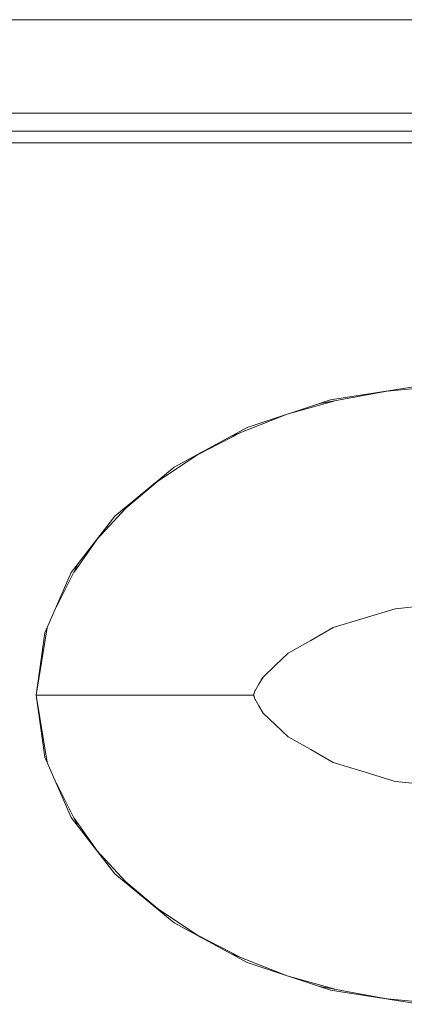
# Model space of a CAD drawing. Header units: millimetres. Extents: x 321 to 585, y -277 to 9.
# Tile 212 of 256: x 471.752 to 472.56, y -195.156 to -193.091. Entities that reach past the tile are written whole.
import ezdxf

# ---------------------------------------------------------------- set-up
doc = ezdxf.new("R2010")
doc.units = ezdxf.units.MM
doc.header["$MEASUREMENT"] = 0
for name, color, linetype, lineweight in [('IFC-Elemento construtivo genérico-Contorno', 253, 'Continuous', 5), ('IFC-Elemento de mobília-Contorno', 152, 'Continuous', 5), ('IFC-Elemento terminal-Contorno', 253, 'Continuous', 5), ('IFC-Viga-Contorno', 66, 'Continuous', 5)]:
    doc.layers.add(name, color=color, linetype=linetype, lineweight=lineweight)

msp = doc.modelspace()

# ---------------------------------------------------------------- linework, layer by layer
at = {"layer": 'IFC-Elemento construtivo genérico-Contorno', "lineweight": 5}
for p, q in [((471.0268, -193.3253), (476.758, -193.3253)), ((471.2656, -193.3495), (476.9968, -193.3495))]:
    msp.add_line(p, q, dxfattribs=at)
at = {"layer": 'IFC-Elemento de mobília-Contorno', "color": 7, "lineweight": 5}
for p, q in [((471.0689, -193.2876), (477.0689, -193.2876)), ((472.4045, -193.8888), (472.5926, -193.859)), ((472.2298, -193.9467), (472.4045, -193.8888)), ((472.0767, -194.0296), (472.2298, -193.9467)), ((471.9521, -194.1327), (472.0767, -194.0296)), ((471.8607, -194.2505), (471.9521, -194.1327)), ((471.8055, -194.3771), (471.8607, -194.2505)), ((471.787, -194.5076), (471.8055, -194.3771)), ((471.787, -194.5076), (471.8055, -194.6381)), ((471.8055, -194.6381), (471.8607, -194.7647)), ((471.8607, -194.7647), (471.9521, -194.8825)), ((471.9521, -194.8825), (472.0767, -194.9856)), ((472.0767, -194.9856), (472.2298, -195.0685)), ((472.2298, -195.0685), (472.4045, -195.1264)), ((472.4045, -195.1264), (472.5926, -195.1562))]:
    msp.add_line(p, q, dxfattribs=at)
at = {"layer": 'IFC-Elemento terminal-Contorno', "color": 7, "lineweight": 5}
for p, q in [((472.3823, -193.8961), (472.5347, -193.8681)), ((472.5238, -193.8702), (472.6334, -193.8602)), ((472.3136, -193.9189), (472.4165, -193.8898)), ((472.1968, -193.9646), (472.3136, -193.9189)), ((472.1269, -194.0029), (472.2165, -193.9569)), ((472.038, -194.0616), (472.1315, -193.9999)), ((471.9751, -194.1159), (472.0461, -194.0563)), ((471.9137, -194.1821), (471.9842, -194.1061)), ((471.8664, -194.2496), (471.9149, -194.1808)), ((471.8294, -194.3223), (471.8761, -194.2307)), ((472.54, -194.3265), (472.6144, -194.3192)), ((472.4752, -194.3464), (472.54, -194.3265)), ((472.4104, -194.3663), (472.4752, -194.3464)), ((471.787, -194.5076), (471.8101, -194.3666)), ((472.363, -194.393), (472.4104, -194.3663)), ((472.3156, -194.4198), (472.363, -194.393)), ((472.2894, -194.4448), (472.3156, -194.4198)), ((472.2631, -194.4698), (472.2894, -194.4448)), ((472.2456, -194.4994), (472.2544, -194.4846)), ((472.2544, -194.4846), (472.2631, -194.4698)), ((472.2594, -194.4753), (472.2631, -194.4698)), ((471.787, -194.5076), (471.8101, -194.6486)), ((471.787, -194.5076), (471.8024, -194.5076)), ((471.8024, -194.5076), (471.8476, -194.5076)), ((471.8476, -194.5076), (471.9195, -194.5076)), ((471.9195, -194.5076), (472.0138, -194.5076)), ((472.0138, -194.5076), (472.1242, -194.5076)), ((472.1242, -194.5076), (472.2438, -194.5076)), ((472.2438, -194.5076), (472.2447, -194.5035)), ((472.2438, -194.5076), (472.244, -194.5053)), ((472.2438, -194.5076), (472.2447, -194.5117)), ((472.2438, -194.5076), (472.244, -194.5099)), ((472.244, -194.5053), (472.2456, -194.4994)), ((472.2447, -194.5035), (472.2456, -194.4994)), ((472.2456, -194.4994), (472.2466, -194.4973)), ((472.244, -194.5099), (472.2456, -194.5157)), ((472.2447, -194.5117), (472.2456, -194.5157)), ((472.2456, -194.5157), (472.2466, -194.5178)), ((472.2456, -194.5157), (472.2544, -194.5305)), ((472.2544, -194.5305), (472.2631, -194.5454)), ((472.2595, -194.54), (472.2631, -194.5454)), ((472.2631, -194.5454), (472.2894, -194.5703)), ((472.2894, -194.5703), (472.3156, -194.5953)), ((472.3156, -194.5953), (472.363, -194.6221)), ((472.363, -194.6221), (472.4104, -194.6489)), ((472.4104, -194.6489), (472.4752, -194.6688)), ((472.4752, -194.6688), (472.54, -194.6887)), ((471.8293, -194.6927), (471.8761, -194.7845)), ((472.54, -194.6887), (472.6144, -194.696)), ((471.8664, -194.7655), (471.915, -194.8344)), ((471.9137, -194.833), (471.9843, -194.9091)), ((471.9751, -194.8992), (472.0461, -194.9589)), ((472.0379, -194.9535), (472.1315, -195.0153)), ((472.1269, -195.0122), (472.2165, -195.0583)), ((472.1968, -195.0506), (472.3136, -195.0962)), ((472.3137, -195.0963), (472.4164, -195.1253)), ((472.3823, -195.119), (472.5341, -195.1469)), ((472.5238, -195.145), (472.6336, -195.1549))]:
    msp.add_line(p, q, dxfattribs=at)
at = {"layer": 'IFC-Viga-Contorno', "color": 7, "lineweight": 5}
msp.add_line((470.4827, -193.0913), (483.0589, -193.0913), dxfattribs=at)

doc.saveas('drawing.dxf')
